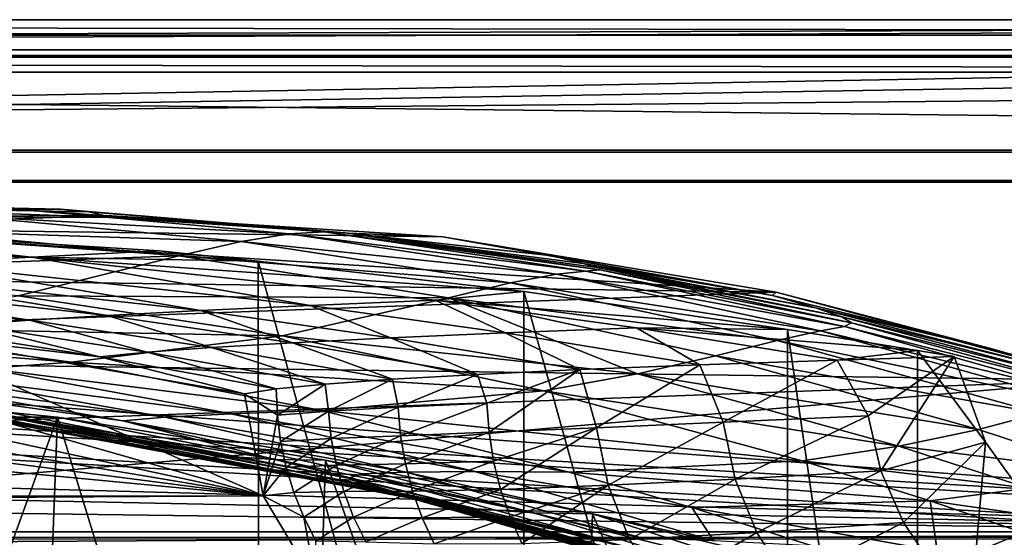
# Model space of a CAD drawing. Header units: metres. Extents: x -904 to 0, y -908 to 0.
# Tile 97 of 154: x -417 to -319, y -52 to 0. Entities that reach past the tile are written whole.
import ezdxf

# ---------------------------------------------------------------- set-up
doc = ezdxf.new("R2010")
doc.units = ezdxf.units.M

msp = doc.modelspace()

# ---------------------------------------------------------------- linework, layer by layer
at = {"layer": 'None'}
for points in [[(-885.9776, -3.567204, 2063.059814), (-239.308899, -51.564125, 2063.059814), (-25.973949, -3.563107, 2063.059814)], [(-885.9776, -3.567204, 2050.059814), (-25.973949, -3.563107, 2050.059814), (-885.977478, -3.567204, 176.059662)], [(-885.9776, -3.567204, 2063.059814), (-25.973949, -3.563107, 2063.059814), (-885.9776, -3.567204, 2050.059814)], [(-25.973949, -3.563107, 2063.059814), (-25.973949, -3.563107, 2050.059814), (-885.9776, -3.567204, 2050.059814)], [(-843.492188, -35.081711, 2063.059814), (-239.308899, -51.564125, 2063.059814), (-885.9776, -3.567204, 2063.059814)], [(-25.973949, -3.563107, 163.059692), (-239.308899, -51.564125, 163.059692), (-885.977478, -3.567204, 163.059692)], [(-885.977478, -3.567204, 163.059692), (-885.977478, -3.567204, 176.059662), (-25.973949, -3.563107, 163.059692)], [(-885.977478, -3.567204, 176.059662), (-25.973949, -3.563107, 176.059692), (-25.973949, -3.563107, 163.059692)], [(-885.977478, -3.567204, 176.059662), (-25.973949, -3.563107, 2050.059814), (-25.973949, -3.563107, 176.059692)], [(-239.308899, -51.564125, 163.059692), (-843.492188, -35.081711, 163.059692), (-885.977478, -3.567204, 163.059692)], [(-444.026093, -18.196802, 930.254944), (-417.140594, -18.922565, 930.436462), (-422.265778, -19.595821, 975.355469)], [(-435.974976, -18.672184, 840.413452), (-413.168396, -18.870882, 885.454895), (-444.026093, -18.196802, 930.254944)], [(-413.168396, -18.870882, 885.454895), (-417.140594, -18.922565, 930.436462), (-444.026093, -18.196802, 930.254944)], [(-375.084534, -21.640442, 662.207153), (-408.585083, -19.505207, 662.263062), (-442.127563, -20.732506, 662.230957)], [(-442.127563, -20.732506, 662.230957), (-408.585083, -19.505207, 662.263062), (-431.644012, -19.604105, 750.722656)], [(-431.644012, -19.604105, 750.722656), (-408.053375, -19.715145, 750.688049), (-435.974976, -18.672184, 840.413452)], [(-408.053375, -19.715145, 750.688049), (-410.349365, -19.14839, 840.46521), (-435.974976, -18.672184, 840.413452)], [(-435.974976, -18.672184, 840.413452), (-410.349365, -19.14839, 840.46521), (-413.168396, -18.870882, 885.454895)], [(-408.585083, -19.505207, 662.263062), (-408.053375, -19.715145, 750.688049), (-431.644012, -19.604105, 750.722656)], [(-428.482635, -20.993587, 1020.181396), (-422.265778, -19.595821, 975.355469), (-395.201843, -22.088051, 975.621399)], [(-417.140594, -18.922565, 930.436462), (-390.355438, -21.316534, 930.650574), (-422.265778, -19.595821, 975.355469)], [(-422.265778, -19.595821, 975.355469), (-390.355438, -21.316534, 930.650574), (-395.201843, -22.088051, 975.621399)], [(-413.168396, -18.870882, 885.454895), (-386.904816, -21.131815, 885.602112), (-417.140594, -18.922565, 930.436462)], [(-386.904816, -21.131815, 885.602112), (-390.355438, -21.316534, 930.650574), (-417.140594, -18.922565, 930.436462)], [(-410.349365, -19.14839, 840.46521), (-384.812439, -21.23403, 840.544128), (-413.168396, -18.870882, 885.454895)], [(-413.168396, -18.870882, 885.454895), (-384.812439, -21.23403, 840.544128), (-386.904816, -21.131815, 885.602112)], [(-384.812439, -21.23403, 840.544128), (-410.349365, -19.14839, 840.46521), (-384.518951, -21.276764, 750.670471)], [(-410.349365, -19.14839, 840.46521), (-408.053375, -19.715145, 750.688049), (-384.518951, -21.276764, 750.670471)], [(-408.053375, -19.715145, 750.688049), (-408.585083, -19.505207, 662.263062), (-384.518951, -21.276764, 750.670471)], [(-408.585083, -19.505207, 662.263062), (-375.084534, -21.640442, 662.207153), (-384.518951, -21.276764, 750.670471)], [(-445.009796, -20.428713, 1936.522217), (-466.502991, -21.734568, 1855.745483), (-416.0578, -23.651363, 1896.523071)], [(-446.597626, -115.674339, 1992.217041), (-446.597626, -20.344744, 1937.178467), (-393.401001, -117.911072, 1988.119873)], [(-446.597626, -20.344744, 1937.178467), (-393.479919, -24.042227, 1933.87854), (-393.401001, -117.911072, 1988.119873)], [(-445.009796, -20.428713, 1936.522217), (-403.360626, -23.031216, 1936.522217), (-446.597626, -20.344744, 1937.178467)], [(-446.597626, -20.344744, 1937.178467), (-403.360626, -23.031216, 1936.522217), (-393.479919, -24.042227, 1933.87854)], [(-403.360626, -23.031216, 1936.522217), (-445.009796, -20.428713, 1936.522217), (-416.0578, -23.651363, 1896.523071)], [(-442.127563, -20.732506, 662.230957), (-475.432343, -25.327425, 662.110596), (-341.906769, -27.131058, 662.063416)], [(-443.9021, -25.040358, 1109.339722), (-428.482635, -20.993587, 1020.181396), (-401.399963, -23.537989, 1020.472839)], [(-341.906769, -27.131058, 662.063416), (-375.084534, -21.640442, 662.207153), (-442.127563, -20.732506, 662.230957)], [(-428.482635, -20.993587, 1020.181396), (-395.201843, -22.088051, 975.621399), (-401.399963, -23.537989, 1020.472839)], [(-395.201843, -22.088051, 975.621399), (-390.355438, -21.316534, 930.650574), (-363.774902, -25.358904, 930.896057)], [(-390.355438, -21.316534, 930.650574), (-386.904816, -21.131815, 885.602112), (-360.839111, -25.034075, 885.778931)], [(-390.355438, -21.316534, 930.650574), (-360.839111, -25.034075, 885.778931), (-363.774902, -25.358904, 930.896057)], [(-384.812439, -21.23403, 840.544128), (-359.463043, -24.920816, 840.649536), (-386.904816, -21.131815, 885.602112)], [(-386.904816, -21.131815, 885.602112), (-359.463043, -24.920816, 840.649536), (-360.839111, -25.034075, 885.778931)], [(-359.463043, -24.920816, 840.649536), (-384.812439, -21.23403, 840.544128), (-359.561249, -24.719301, 795.588074)], [(-384.812439, -21.23403, 840.544128), (-384.518951, -21.276764, 750.670471), (-359.561249, -24.719301, 795.588074)], [(-384.518951, -21.276764, 750.670471), (-375.084534, -21.640442, 662.207153), (-364.190704, -23.536861, 705.969238)], [(-359.561249, -24.719301, 795.588074), (-384.518951, -21.276764, 750.670471), (-361.12796, -24.2815, 750.670105)], [(-384.518951, -21.276764, 750.670471), (-364.190704, -23.536861, 705.969238), (-361.12796, -24.2815, 750.670105)], [(-416.0578, -23.651363, 1896.523071), (-466.502991, -21.734568, 1855.745483), (-427.349731, -24.240482, 1856.083374)], [(-401.399963, -23.537989, 1020.472839), (-395.201843, -22.088051, 975.621399), (-368.35202, -26.22666, 975.919006)], [(-395.201843, -22.088051, 975.621399), (-363.774902, -25.358904, 930.896057), (-368.35202, -26.22666, 975.919006)], [(-375.084534, -21.640442, 662.207153), (-342.275757, -27.461243, 705.961426), (-364.190704, -23.536861, 705.969238)], [(-375.084534, -21.640442, 662.207153), (-341.906769, -27.131058, 662.063416), (-342.275757, -27.461243, 705.961426)], [(-535.804565, -23.450962, 1607.821899), (-571.255554, -24.387638, 1607.797363), (-392.993713, -47.427006, 1607.19397)], [(-500.35083, -24.274384, 1607.800293), (-535.804565, -23.450962, 1607.821899), (-392.993713, -47.427006, 1607.19397)], [(-443.9021, -25.040358, 1109.339722), (-401.399963, -23.537989, 1020.472839), (-417.414032, -27.497526, 1109.584351)], [(-401.399963, -23.537989, 1020.472839), (-374.516785, -27.711296, 1020.797241), (-417.414032, -27.497526, 1109.584351)], [(-403.360626, -23.031216, 1936.522217), (-416.0578, -23.651363, 1896.523071), (-393.479919, -24.042227, 1933.87854)], [(-401.399963, -23.537989, 1020.472839), (-368.35202, -26.22666, 975.919006), (-374.516785, -27.711296, 1020.797241)], [(-364.190704, -23.536861, 705.969238), (-342.275757, -27.461243, 705.961426), (-361.12796, -24.2815, 750.670105)], [(-392.993713, -47.427006, 1607.19397), (-571.255554, -24.387638, 1607.797363), (-606.616577, -27.078775, 1607.726807)], [(-392.993713, -47.427006, 1607.19397), (-464.981628, -26.855797, 1607.732666), (-500.35083, -24.274384, 1607.800293)], [(-427.349731, -24.240482, 1856.083374), (-437.226807, -24.79043, 1815.267822), (-399.23114, -28.973452, 1815.6698)], [(-416.0578, -23.651363, 1896.523071), (-427.349731, -24.240482, 1856.083374), (-388.322601, -28.457811, 1856.422852)], [(-388.322601, -28.457811, 1856.422852), (-427.349731, -24.240482, 1856.083374), (-399.23114, -28.973452, 1815.6698)], [(-393.479919, -24.042227, 1933.87854), (-416.0578, -23.651363, 1896.523071), (-367.025238, -27.069414, 1930.828857)], [(-416.0578, -23.651363, 1896.523071), (-375.846985, -27.923347, 1896.725098), (-367.025238, -27.069414, 1930.828857)], [(-375.846985, -27.923347, 1896.725098), (-416.0578, -23.651363, 1896.523071), (-388.322601, -28.457811, 1856.422852)], [(-393.401001, -117.911072, 1988.119873), (-393.479919, -24.042227, 1933.87854), (-367.022247, -120.089249, 1984.553101)], [(-393.479919, -24.042227, 1933.87854), (-367.025238, -27.069414, 1930.828857), (-367.022247, -120.089249, 1984.553101)], [(-342.275757, -27.461243, 705.961426), (-337.96875, -28.712891, 750.687012), (-361.12796, -24.2815, 750.670105)], [(-361.12796, -24.2815, 750.670105), (-337.96875, -28.712891, 750.687012), (-359.561249, -24.719301, 795.588074)], [(-475.432343, -25.327425, 662.110596), (-508.158966, -33.247128, 661.903259), (-341.906769, -27.131058, 662.063416)], [(-416.269989, -29.942677, 1733.067749), (-445.669617, -25.301315, 1774.112915), (-452.67215, -25.768145, 1732.678467)], [(-445.669617, -25.301315, 1774.112915), (-408.549469, -29.469418, 1774.53186), (-437.226807, -24.79043, 1815.267822)], [(-416.269989, -29.942677, 1733.067749), (-408.549469, -29.469418, 1774.53186), (-445.669617, -25.301315, 1774.112915)], [(-437.226807, -24.79043, 1815.267822), (-408.549469, -29.469418, 1774.53186), (-399.23114, -28.973452, 1815.6698)], [(-368.35202, -26.22666, 975.919006), (-363.774902, -25.358904, 930.896057), (-337.486572, -31.007118, 931.173279)], [(-363.774902, -25.358904, 930.896057), (-360.839111, -25.034075, 885.778931), (-335.074249, -30.55962, 885.984314)], [(-363.774902, -25.358904, 930.896057), (-335.074249, -30.55962, 885.984314), (-337.486572, -31.007118, 931.173279)], [(-359.463043, -24.920816, 840.649536), (-334.400574, -30.18926, 840.780823), (-360.839111, -25.034075, 885.778931)], [(-360.839111, -25.034075, 885.778931), (-334.400574, -30.18926, 840.780823), (-335.074249, -30.55962, 885.984314)], [(-337.96875, -28.712891, 750.687012), (-335.358124, -29.60762, 795.654114), (-359.561249, -24.719301, 795.588074)], [(-359.561249, -24.719301, 795.588074), (-335.358124, -29.60762, 795.654114), (-359.463043, -24.920816, 840.649536)], [(-335.358124, -29.60762, 795.654114), (-334.400574, -30.18926, 840.780823), (-359.463043, -24.920816, 840.649536)], [(-422.381287, -30.390518, 1691.338379), (-416.269989, -29.942677, 1733.067749), (-452.67215, -25.768145, 1732.678467)], [(-368.35202, -26.22666, 975.919006), (-341.800262, -31.954035, 976.249512), (-374.516785, -27.711296, 1020.797241)], [(-337.486572, -31.007118, 931.173279), (-341.800262, -31.954035, 976.249512), (-368.35202, -26.22666, 975.919006)], [(-392.993713, -47.427006, 1607.19397), (-606.616577, -27.078775, 1607.726807), (-676.729492, -47.703167, 1607.186768)], [(-341.906769, -27.131058, 662.063416), (-508.158966, -33.247128, 661.903259), (-309.403992, -35.91481, 661.833374)], [(-429.784271, -31.189507, 1607.619263), (-464.981628, -26.855797, 1607.732666), (-392.993713, -47.427006, 1607.19397)], [(-367.025238, -27.069414, 1930.828857), (-375.846985, -27.923347, 1896.725098), (-340.772614, -30.867098, 1927.806885)], [(-367.022247, -120.089249, 1984.553101), (-367.025238, -27.069414, 1930.828857), (-340.778107, -121.33815, 1979.975098)], [(-367.025238, -27.069414, 1930.828857), (-340.772614, -30.867098, 1927.806885), (-340.778107, -121.33815, 1979.975098)], [(-341.906769, -27.131058, 662.063416), (-320.649078, -32.71526, 705.963257), (-342.275757, -27.461243, 705.961426)], [(-342.275757, -27.461243, 705.961426), (-320.649078, -32.71526, 705.963257), (-337.96875, -28.712891, 750.687012)], [(-341.906769, -27.131058, 662.063416), (-309.403992, -35.91481, 661.833374), (-320.649078, -32.71526, 705.963257)], [(-391.093903, -31.486515, 1109.862427), (-437.270691, -30.633911, 1197.657837), (-417.414032, -27.497526, 1109.584351)], [(-374.516785, -27.711296, 1020.797241), (-391.093903, -31.486515, 1109.862427), (-417.414032, -27.497526, 1109.584351)], [(-355.714325, -35.263397, 1065.811523), (-391.093903, -31.486515, 1109.862427), (-374.516785, -27.711296, 1020.797241)], [(-388.322601, -28.457811, 1856.422852), (-368.872986, -31.207716, 1856.593018), (-375.846985, -27.923347, 1896.725098)], [(-375.846985, -27.923347, 1896.725098), (-355.797516, -30.706341, 1896.825928), (-340.772614, -30.867098, 1927.806885)], [(-368.872986, -31.207716, 1856.593018), (-355.797516, -30.706341, 1896.825928), (-375.846985, -27.923347, 1896.725098)], [(-374.516785, -27.711296, 1020.797241), (-341.800262, -31.954035, 976.249512), (-347.929382, -33.479248, 1021.154297)], [(-347.929382, -33.479248, 1021.154297), (-355.714325, -35.263397, 1065.811523), (-374.516785, -27.711296, 1020.797241)], [(-408.549469, -29.469418, 1774.53186), (-390.068848, -32.188606, 1774.740723), (-399.23114, -28.973452, 1815.6698)], [(-399.23114, -28.973452, 1815.6698), (-380.305054, -31.702175, 1815.869995), (-388.322601, -28.457811, 1856.422852)], [(-399.23114, -28.973452, 1815.6698), (-390.068848, -32.188606, 1774.740723), (-380.305054, -31.702175, 1815.869995)], [(-380.305054, -31.702175, 1815.869995), (-368.872986, -31.207716, 1856.593018), (-388.322601, -28.457811, 1856.422852)], [(-320.649078, -32.71526, 705.963257), (-315.125854, -34.544861, 750.721558), (-337.96875, -28.712891, 750.687012)], [(-337.96875, -28.712891, 750.687012), (-315.125854, -34.544861, 750.721558), (-335.358124, -29.60762, 795.654114)], [(-426.875916, -30.810394, 1649.405273), (-409.257355, -33.581238, 1649.519409), (-422.381287, -30.390518, 1691.338379)], [(-404.554932, -33.129925, 1691.499268), (-416.269989, -29.942677, 1733.067749), (-422.381287, -30.390518, 1691.338379)], [(-409.257355, -33.581238, 1649.519409), (-404.554932, -33.129925, 1691.499268), (-422.381287, -30.390518, 1691.338379)], [(-398.156067, -32.665138, 1733.261475), (-408.549469, -29.469418, 1774.53186), (-416.269989, -29.942677, 1733.067749)], [(-404.554932, -33.129925, 1691.499268), (-398.156067, -32.665138, 1733.261475), (-416.269989, -29.942677, 1733.067749)], [(-398.156067, -32.665138, 1733.261475), (-390.068848, -32.188606, 1774.740723), (-408.549469, -29.469418, 1774.53186)], [(-315.125854, -34.544861, 750.721558), (-311.498962, -35.9692, 795.743164), (-335.358124, -29.60762, 795.654114)], [(-335.358124, -29.60762, 795.654114), (-311.498962, -35.9692, 795.743164), (-334.400574, -30.18926, 840.780823)], [(-334.400574, -30.18926, 840.780823), (-309.717468, -37.004932, 840.937744), (-335.074249, -30.55962, 885.984314)], [(-311.498962, -35.9692, 795.743164), (-309.717468, -37.004932, 840.937744), (-334.400574, -30.18926, 840.780823)], [(-437.270691, -30.633911, 1197.657837), (-412.124847, -34.121311, 1197.761353), (-445.335175, -31.4842, 1242.314819)], [(-437.270691, -30.633911, 1197.657837), (-391.093903, -31.486515, 1109.862427), (-412.124847, -34.121311, 1197.761353)], [(-409.257355, -33.581238, 1649.519409), (-426.875916, -30.810394, 1649.405273), (-429.784271, -31.189507, 1607.619263)], [(-394.845795, -37.266056, 1607.460083), (-429.784271, -31.189507, 1607.619263), (-392.993713, -47.427006, 1607.19397)], [(-394.845795, -37.266056, 1607.460083), (-409.257355, -33.581238, 1649.519409), (-429.784271, -31.189507, 1607.619263)], [(-380.305054, -31.702175, 1815.869995), (-361.444061, -34.853283, 1816.06958), (-368.872986, -31.207716, 1856.593018)], [(-368.872986, -31.207716, 1856.593018), (-349.486023, -34.382603, 1856.763306), (-355.797516, -30.706341, 1896.825928)], [(-361.444061, -34.853283, 1816.06958), (-349.486023, -34.382603, 1856.763306), (-368.872986, -31.207716, 1856.593018)], [(-340.772614, -30.867098, 1927.806885), (-355.797516, -30.706341, 1896.825928), (-327.802185, -32.960297, 1927.296631)], [(-355.797516, -30.706341, 1896.825928), (-335.808472, -33.918053, 1896.926392), (-327.802185, -32.960297, 1927.296631)], [(-349.486023, -34.382603, 1856.763306), (-335.808472, -33.918053, 1896.926392), (-355.797516, -30.706341, 1896.825928)], [(-341.800262, -31.954035, 976.249512), (-337.486572, -31.007118, 931.173279), (-311.581055, -38.238609, 931.481506)], [(-340.778107, -121.33815, 1979.975098), (-340.772614, -30.867098, 1927.806885), (-327.809082, -119.616325, 1977.327515)], [(-340.772614, -30.867098, 1927.806885), (-327.802185, -32.960297, 1927.296631), (-327.809082, -119.616325, 1977.327515)], [(-337.486572, -31.007118, 931.173279), (-335.074249, -30.55962, 885.984314), (-309.715149, -37.692497, 886.216431)], [(-311.581055, -38.238609, 931.481506), (-337.486572, -31.007118, 931.173279), (-309.715149, -37.692497, 886.216431)], [(-335.074249, -30.55962, 885.984314), (-309.717468, -37.004932, 840.937744), (-309.715149, -37.692497, 886.216431)], [(-445.335175, -31.4842, 1242.314819), (-412.124847, -34.121311, 1197.761353), (-420.648956, -34.738438, 1242.346069)], [(-391.093903, -31.486515, 1109.862427), (-365.02655, -36.978737, 1110.17395), (-412.124847, -34.121311, 1197.761353)], [(-380.112549, -35.80883, 1733.454712), (-390.068848, -32.188606, 1774.740723), (-398.156067, -32.665138, 1733.261475)], [(-365.02655, -36.978737, 1110.17395), (-391.093903, -31.486515, 1109.862427), (-355.714325, -35.263397, 1065.811523)], [(-390.068848, -32.188606, 1774.740723), (-371.655853, -35.328899, 1774.948853), (-380.305054, -31.702175, 1815.869995)], [(-380.112549, -35.80883, 1733.454712), (-371.655853, -35.328899, 1774.948853), (-390.068848, -32.188606, 1774.740723)], [(-380.305054, -31.702175, 1815.869995), (-371.655853, -35.328899, 1774.948853), (-361.444061, -34.853283, 1816.06958)], [(-347.929382, -33.479248, 1021.154297), (-341.800262, -31.954035, 976.249512), (-315.624329, -39.204433, 976.614502)], [(-315.624329, -39.204433, 976.614502), (-341.800262, -31.954035, 976.249512), (-311.581055, -38.238609, 931.481506)], [(-508.158966, -33.247128, 661.903259), (-539.86322, -44.36692, 661.612061), (-309.403992, -35.91481, 661.833374)], [(-391.71579, -36.778358, 1649.633057), (-404.554932, -33.129925, 1691.499268), (-409.257355, -33.581238, 1649.519409)], [(-386.802124, -36.292267, 1691.659546), (-398.156067, -32.665138, 1733.261475), (-404.554932, -33.129925, 1691.499268)], [(-391.71579, -36.778358, 1649.633057), (-386.802124, -36.292267, 1691.659546), (-404.554932, -33.129925, 1691.499268)], [(-386.802124, -36.292267, 1691.659546), (-380.112549, -35.80883, 1733.454712), (-398.156067, -32.665138, 1733.261475)], [(-327.802185, -32.960297, 1927.296631), (-335.808472, -33.918053, 1896.926392), (-324.1698, -33.566517, 1927.318481)], [(-327.809082, -119.616325, 1977.327515), (-327.802185, -32.960297, 1927.296631), (-321.045898, -42.09388, 1932.019531)], [(-327.802185, -32.960297, 1927.296631), (-324.1698, -33.566517, 1927.318481), (-321.045898, -42.09388, 1932.019531)], [(-309.403992, -35.91481, 661.833374), (-299.485229, -39.241478, 705.974854), (-320.649078, -32.71526, 705.963257)], [(-320.649078, -32.71526, 705.963257), (-299.485229, -39.241478, 705.974854), (-315.125854, -34.544861, 750.721558)], [(-417.64151, -39.58601, 1491.74646), (-413.477356, -39.580059, 1506.342163), (-466.718567, -34.319443, 1505.390259)], [(-466.718567, -34.319443, 1505.390259), (-413.477356, -39.580059, 1506.342163), (-444.445007, -124.951332, 1557.109863)], [(-412.124847, -34.121311, 1197.761353), (-387.185852, -38.940907, 1197.911865), (-420.648956, -34.738438, 1242.346069)], [(-412.124847, -34.121311, 1197.761353), (-365.02655, -36.978737, 1110.17395), (-387.185852, -38.940907, 1197.911865)], [(-394.845795, -37.266056, 1607.460083), (-391.71579, -36.778358, 1649.633057), (-409.257355, -33.581238, 1649.519409)], [(-355.714325, -35.263397, 1065.811523), (-347.929382, -33.479248, 1021.154297), (-321.732361, -40.810875, 1021.543396)], [(-335.808472, -33.918053, 1896.926392), (-349.486023, -34.382603, 1856.763306), (-347.185944, -40.10154, 1863.265381)], [(-321.732361, -40.810875, 1021.543396), (-347.929382, -33.479248, 1021.154297), (-315.624329, -39.204433, 976.614502)], [(-332.738342, -39.451534, 1904.400024), (-335.808472, -33.918053, 1896.926392), (-347.185944, -40.10154, 1863.265381)], [(-332.738342, -39.451534, 1904.400024), (-324.1698, -33.566517, 1927.318481), (-335.808472, -33.918053, 1896.926392)], [(-331.455536, -44.928055, 1904.4198), (-324.1698, -33.566517, 1927.318481), (-332.738342, -39.451534, 1904.400024)], [(-324.1698, -33.566517, 1927.318481), (-331.455536, -44.928055, 1904.4198), (-321.045898, -42.09388, 1932.019531)], [(-843.492188, -35.081711, 2063.059814), (-840.820007, -39.149845, 2063.059814), (-239.308899, -51.564125, 2063.059814)], [(-239.308899, -51.564125, 163.059692), (-840.820007, -39.149845, 163.059692), (-843.492188, -35.081711, 163.059692)], [(-431.035858, -35.827812, 1332.56311), (-426.953583, -35.298717, 1287.321167), (-402.746704, -39.586372, 1287.34375)], [(-426.953583, -35.298717, 1287.321167), (-420.648956, -34.738438, 1242.346069), (-396.154907, -39.251095, 1242.412354)], [(-402.746704, -39.586372, 1287.34375), (-426.953583, -35.298717, 1287.321167), (-396.154907, -39.251095, 1242.412354)], [(-420.648956, -34.738438, 1242.346069), (-387.185852, -38.940907, 1197.911865), (-396.154907, -39.251095, 1242.412354)], [(-361.444061, -34.853283, 1816.06958), (-371.655853, -35.328899, 1774.948853), (-370.706726, -38.193192, 1779.251831)], [(-361.444061, -34.853283, 1816.06958), (-370.706726, -38.193192, 1779.251831), (-370.495483, -41.100483, 1779.256836)], [(-359.780853, -40.65406, 1821.524048), (-361.444061, -34.853283, 1816.06958), (-370.495483, -41.100483, 1779.256836)], [(-365.02655, -36.978737, 1110.17395), (-355.714325, -35.263397, 1065.811523), (-329.661591, -42.491772, 1066.197021)], [(-349.486023, -34.382603, 1856.763306), (-361.444061, -34.853283, 1816.06958), (-359.780853, -40.65406, 1821.524048)], [(-347.185944, -40.10154, 1863.265381), (-349.486023, -34.382603, 1856.763306), (-359.780853, -40.65406, 1821.524048)], [(-329.661591, -42.491772, 1066.197021), (-355.714325, -35.263397, 1065.811523), (-321.732361, -40.810875, 1021.543396)], [(-570.15863, -58.565701, 661.240173), (-309.111755, -207.702347, 657.334961), (-309.403992, -35.91481, 661.833374)], [(-309.403992, -35.91481, 661.833374), (-539.86322, -44.36692, 661.612061), (-570.15863, -58.565701, 661.240173)], [(-406.958832, -39.966084, 1332.568726), (-432.440216, -36.414116, 1377.948608), (-431.035858, -35.827812, 1332.56311)], [(-406.958832, -39.966084, 1332.568726), (-431.035858, -35.827812, 1332.56311), (-402.746704, -39.586372, 1287.34375)], [(-380.112549, -35.80883, 1733.454712), (-386.802124, -36.292267, 1691.659546), (-386.495575, -38.995605, 1693.492188)], [(-380.112549, -35.80883, 1733.454712), (-386.495575, -38.995605, 1693.492188), (-379.543701, -38.609867, 1736.553345)], [(-371.655853, -35.328899, 1774.948853), (-380.112549, -35.80883, 1733.454712), (-379.543701, -38.609867, 1736.553345)], [(-371.655853, -35.328899, 1774.948853), (-379.543701, -38.609867, 1736.553345), (-370.706726, -38.193192, 1779.251831)], [(-432.440216, -36.414116, 1377.948608), (-384.531708, -45.681446, 1377.949463), (-431.471313, -36.989452, 1406.476929)], [(-384.531708, -45.681446, 1377.949463), (-432.440216, -36.414116, 1377.948608), (-406.958832, -39.966084, 1332.568726)], [(-429.129517, -37.82938, 1432.523315), (-431.471313, -36.989452, 1406.476929), (-379.836945, -47.223934, 1432.526367)], [(-431.471313, -36.989452, 1406.476929), (-382.892548, -46.313339, 1407.056641), (-379.836945, -47.223934, 1432.526367)], [(-384.531708, -45.681446, 1377.949463), (-382.892548, -46.313339, 1407.056641), (-431.471313, -36.989452, 1406.476929)], [(-391.71579, -36.778358, 1649.633057), (-394.845795, -37.266056, 1607.460083), (-391.572632, -39.39806, 1650.166626)], [(-391.572632, -39.39806, 1650.166626), (-394.845795, -37.266056, 1607.460083), (-392.993713, -47.427006, 1607.19397)], [(-386.802124, -36.292267, 1691.659546), (-391.71579, -36.778358, 1649.633057), (-391.572632, -39.39806, 1650.166626)], [(-386.802124, -36.292267, 1691.659546), (-391.572632, -39.39806, 1650.166626), (-386.495575, -38.995605, 1693.492188)], [(-387.185852, -38.940907, 1197.911865), (-365.02655, -36.978737, 1110.17395), (-339.290314, -43.928211, 1110.519531)], [(-339.290314, -43.928211, 1110.519531), (-365.02655, -36.978737, 1110.17395), (-329.661591, -42.491772, 1066.197021)], [(-379.836945, -47.223934, 1432.526367), (-425.857056, -38.707699, 1452.558716), (-429.129517, -37.82938, 1432.523315)], [(-370.706726, -38.193192, 1779.251831), (-379.543701, -38.609867, 1736.553345), (-379.305725, -41.438351, 1736.549194)], [(-370.495483, -41.100483, 1779.256836), (-370.706726, -38.193192, 1779.251831), (-379.305725, -41.438351, 1736.549194)], [(-840.820007, -39.149845, 2063.059814), (-839.977417, -43.566975, 2063.059814), (-239.308899, -51.564125, 2063.059814)], [(-839.977417, -43.566975, 163.059692), (-840.820007, -39.149845, 163.059692), (-239.308899, -51.564125, 163.059692)], [(-375.980347, -48.069672, 1452.80896), (-425.857056, -38.707699, 1452.558716), (-379.836945, -47.223934, 1432.526367)], [(-425.170959, -38.871147, 1457.40271), (-425.857056, -38.707699, 1452.558716), (-375.980347, -48.069672, 1452.80896)], [(-425.017456, -38.913704, 1458.682373), (-425.170959, -38.871147, 1457.40271), (-375.135712, -48.237865, 1457.553101)], [(-375.135712, -48.237865, 1457.553101), (-425.170959, -38.871147, 1457.40271), (-375.980347, -48.069672, 1452.80896)], [(-424.804352, -38.958557, 1459.94043), (-425.017456, -38.913704, 1458.682373), (-374.945862, -48.278679, 1458.77002)], [(-374.945862, -48.278679, 1458.77002), (-425.017456, -38.913704, 1458.682373), (-375.135712, -48.237865, 1457.553101)], [(-424.410278, -39.039524, 1462.394165), (-424.804352, -38.958557, 1459.94043), (-374.68689, -48.328167, 1460.070679)], [(-374.68689, -48.328167, 1460.070679), (-424.804352, -38.958557, 1459.94043), (-374.945862, -48.278679, 1458.77002)], [(-424.365662, -39.048557, 1462.694092), (-424.410278, -39.039524, 1462.394165), (-374.207703, -48.416206, 1462.573486)], [(-374.207703, -48.416206, 1462.573486), (-424.410278, -39.039524, 1462.394165), (-374.68689, -48.328167, 1460.070679)], [(-374.153259, -48.425835, 1462.874634), (-424.321991, -39.060562, 1463.052612), (-424.365662, -39.048557, 1462.694092)], [(-374.153259, -48.425835, 1462.874634), (-424.365662, -39.048557, 1462.694092), (-374.207703, -48.416206, 1462.573486)], [(-374.099792, -48.436798, 1463.210815), (-424.321991, -39.060562, 1463.052612), (-374.153259, -48.425835, 1462.874634)], [(-424.203308, -39.079788, 1463.678467), (-424.321991, -39.060562, 1463.052612), (-374.099792, -48.436798, 1463.210815)], [(-423.958191, -39.11599, 1464.906616), (-424.203308, -39.079788, 1463.678467), (-373.95575, -48.458054, 1463.834595)], [(-424.203308, -39.079788, 1463.678467), (-374.099792, -48.436798, 1463.210815), (-373.95575, -48.458054, 1463.834595)], [(-423.456879, -39.184738, 1467.366577), (-423.958191, -39.11599, 1464.906616), (-373.658447, -48.499302, 1465.068359)], [(-423.958191, -39.11599, 1464.906616), (-373.95575, -48.458054, 1463.834595), (-373.658447, -48.499302, 1465.068359)], [(-373.050629, -48.578461, 1467.535889), (-396.996063, -43.475079, 1472.370117), (-423.456879, -39.184738, 1467.366577)], [(-396.996063, -43.475079, 1472.370117), (-422.410461, -39.306839, 1472.275024), (-423.456879, -39.184738, 1467.366577)], [(-373.050629, -48.578461, 1467.535889), (-423.456879, -39.184738, 1467.366577), (-373.658447, -48.499302, 1465.068359)], [(-387.185852, -38.940907, 1197.911865), (-362.519409, -45.063198, 1198.110474), (-396.154907, -39.251095, 1242.412354)], [(-386.495575, -38.995605, 1693.492188), (-391.572632, -39.39806, 1650.166626), (-391.255035, -42.009666, 1650.162109)], [(-386.213623, -41.708462, 1693.48584), (-386.495575, -38.995605, 1693.492188), (-391.255035, -42.009666, 1650.162109)], [(-362.519409, -45.063198, 1198.110474), (-387.185852, -38.940907, 1197.911865), (-339.290314, -43.928211, 1110.519531)], [(-379.543701, -38.609867, 1736.553345), (-386.495575, -38.995605, 1693.492188), (-386.213623, -41.708462, 1693.48584)], [(-379.305725, -41.438351, 1736.549194), (-379.543701, -38.609867, 1736.553345), (-386.213623, -41.708462, 1693.48584)], [(-321.732361, -40.810875, 1021.543396), (-315.624329, -39.204433, 976.614502), (-308.811432, -45.062771, 1021.749268)], [(-413.477356, -39.580059, 1506.342163), (-416.669067, -122.996712, 1554.833374), (-444.445007, -124.951332, 1557.109863)], [(-417.64151, -39.58601, 1491.74646), (-422.410461, -39.306839, 1472.275024), (-396.996063, -43.475079, 1472.370117)], [(-413.477356, -39.580059, 1506.342163), (-417.64151, -39.58601, 1491.74646), (-391.729309, -43.814087, 1491.846558)], [(-391.729309, -43.814087, 1491.846558), (-417.64151, -39.58601, 1491.74646), (-396.996063, -43.475079, 1472.370117)], [(-416.669067, -122.996712, 1554.833374), (-413.477356, -39.580059, 1506.342163), (-389.199493, -118.923676, 1550.911377)], [(-386.783783, -43.876625, 1507.21875), (-413.477356, -39.580059, 1506.342163), (-391.729309, -43.814087, 1491.846558)], [(-413.477356, -39.580059, 1506.342163), (-386.783783, -43.876625, 1507.21875), (-389.199493, -118.923676, 1550.911377)], [(-406.958832, -39.966084, 1332.568726), (-402.746704, -39.586372, 1287.34375), (-378.781952, -45.059032, 1287.390015)], [(-383.114807, -45.250702, 1332.585693), (-384.531708, -45.681446, 1377.949463), (-406.958832, -39.966084, 1332.568726)], [(-383.114807, -45.250702, 1332.585693), (-406.958832, -39.966084, 1332.568726), (-378.781952, -45.059032, 1287.390015)], [(-402.746704, -39.586372, 1287.34375), (-396.154907, -39.251095, 1242.412354), (-371.915283, -45.001244, 1242.514404)], [(-378.781952, -45.059032, 1287.390015), (-402.746704, -39.586372, 1287.34375), (-371.915283, -45.001244, 1242.514404)], [(-396.154907, -39.251095, 1242.412354), (-362.519409, -45.063198, 1198.110474), (-371.915283, -45.001244, 1242.514404)], [(-391.255035, -42.009666, 1650.162109), (-391.572632, -39.39806, 1650.166626), (-392.993713, -47.427006, 1607.19397)], [(-347.185944, -40.10154, 1863.265381), (-359.780853, -40.65406, 1821.524048), (-358.621277, -46.383533, 1821.546997)], [(-358.621277, -46.383533, 1821.546997), (-345.983276, -45.757645, 1863.292114), (-347.185944, -40.10154, 1863.265381)], [(-345.983276, -45.757645, 1863.292114), (-332.738342, -39.451534, 1904.400024), (-347.185944, -40.10154, 1863.265381)], [(-345.983276, -45.757645, 1863.292114), (-331.455536, -44.928055, 1904.4198), (-332.738342, -39.451534, 1904.400024)], [(-370.495483, -41.100483, 1779.256836), (-379.305725, -41.438351, 1736.549194), (-378.828064, -44.233128, 1736.546753)], [(-370.495483, -41.100483, 1779.256836), (-378.828064, -44.233128, 1736.546753), (-370.039459, -43.973747, 1779.262451)], [(-359.780853, -40.65406, 1821.524048), (-370.495483, -41.100483, 1779.256836), (-370.039459, -43.973747, 1779.262451)], [(-359.780853, -40.65406, 1821.524048), (-370.039459, -43.973747, 1779.262451), (-369.339417, -46.79031, 1779.268677)], [(-359.780853, -40.65406, 1821.524048), (-369.339417, -46.79031, 1779.268677), (-358.621277, -46.383533, 1821.546997)], [(-321.732361, -40.810875, 1021.543396), (-308.811432, -45.062771, 1021.749268), (-329.661591, -42.491772, 1066.197021)], [(-392.993713, -47.427006, 1607.19397), (-390.711243, -44.587452, 1650.158936), (-391.255035, -42.009666, 1650.162109)], [(-390.711243, -44.587452, 1650.158936), (-386.213623, -41.708462, 1693.48584), (-391.255035, -42.009666, 1650.162109)], [(-390.711243, -44.587452, 1650.158936), (-385.699249, -44.387188, 1693.481201), (-386.213623, -41.708462, 1693.48584)], [(-385.699249, -44.387188, 1693.481201), (-379.305725, -41.438351, 1736.549194), (-386.213623, -41.708462, 1693.48584)], [(-379.305725, -41.438351, 1736.549194), (-385.699249, -44.387188, 1693.481201), (-378.828064, -44.233128, 1736.546753)], [(-331.455536, -44.928055, 1904.4198), (-329.22702, -50.086201, 1904.436401), (-321.045898, -42.09388, 1932.019531)], [(-321.045898, -42.09388, 1932.019531), (-329.22702, -50.086201, 1904.436401), (-315.202454, -50.203594, 1936.422363)], [(-327.809082, -119.616325, 1977.327515), (-321.045898, -42.09388, 1932.019531), (-315.202454, -50.203594, 1936.422363)], [(-329.661591, -42.491772, 1066.197021), (-316.794006, -46.665291, 1066.402222), (-339.290314, -43.928211, 1110.519531)], [(-308.811432, -45.062771, 1021.749268), (-316.794006, -46.665291, 1066.402222), (-329.661591, -42.491772, 1066.197021)], [(-239.308899, -51.564125, 2063.059814), (-839.977417, -43.566975, 2063.059814), (-839.977356, -51.567074, 2063.059814)], [(-839.977356, -51.567074, 163.059692), (-839.977417, -43.566975, 163.059692), (-239.308899, -51.564125, 163.059692)], [(-371.782745, -48.723679, 1472.456665), (-396.996063, -43.475079, 1472.370117), (-373.050629, -48.578461, 1467.535889)], [(-391.729309, -43.814087, 1491.846558), (-396.996063, -43.475079, 1472.370117), (-371.782745, -48.723679, 1472.456665)], [(-386.783783, -43.876625, 1507.21875), (-391.729309, -43.814087, 1491.846558), (-366.019684, -49.130669, 1491.935669)], [(-366.019684, -49.130669, 1491.935669), (-391.729309, -43.814087, 1491.846558), (-371.782745, -48.723679, 1472.456665)], [(-389.199493, -118.923676, 1550.911377), (-386.783783, -43.876625, 1507.21875), (-362.245575, -112.721756, 1545.40625)], [(-360.185577, -49.225632, 1508.736206), (-386.783783, -43.876625, 1507.21875), (-366.019684, -49.130669, 1491.935669)], [(-386.783783, -43.876625, 1507.21875), (-360.185577, -49.225632, 1508.736206), (-362.245575, -112.721756, 1545.40625)], [(-370.039459, -43.973747, 1779.262451), (-378.828064, -44.233128, 1736.546753), (-378.111755, -46.972435, 1736.546021)], [(-370.039459, -43.973747, 1779.262451), (-378.111755, -46.972435, 1736.546021), (-369.339417, -46.79031, 1779.268677)], [(-339.290314, -43.928211, 1110.519531), (-326.565918, -47.930145, 1110.705688), (-362.519409, -45.063198, 1198.110474)], [(-316.794006, -46.665291, 1066.402222), (-326.565918, -47.930145, 1110.705688), (-339.290314, -43.928211, 1110.519531)], [(-392.993713, -47.427006, 1607.19397), (-389.942963, -47.111862, 1650.157227), (-390.711243, -44.587452, 1650.158936)], [(-389.942963, -47.111862, 1650.157227), (-385.699249, -44.387188, 1693.481201), (-390.711243, -44.587452, 1650.158936)], [(-385.699249, -44.387188, 1693.481201), (-389.942963, -47.111862, 1650.157227), (-384.953888, -47.011253, 1693.478516)], [(-378.828064, -44.233128, 1736.546753), (-385.699249, -44.387188, 1693.481201), (-384.953888, -47.011253, 1693.478516)], [(-378.828064, -44.233128, 1736.546753), (-384.953888, -47.011253, 1693.478516), (-378.111755, -46.972435, 1736.546021)], [(-378.781952, -45.059032, 1287.390015), (-355.222168, -51.663898, 1287.459839), (-383.114807, -45.250702, 1332.585693)], [(-371.915283, -45.001244, 1242.514404), (-348.09552, -51.926071, 1242.652588), (-378.781952, -45.059032, 1287.390015)], [(-348.09552, -51.926071, 1242.652588), (-355.222168, -51.663898, 1287.459839), (-378.781952, -45.059032, 1287.390015)], [(-362.519409, -45.063198, 1198.110474), (-350.305389, -48.601093, 1198.228027), (-371.915283, -45.001244, 1242.514404)], [(-371.915283, -45.001244, 1242.514404), (-350.305389, -48.601093, 1198.228027), (-348.09552, -51.926071, 1242.652588)], [(-326.565918, -47.930145, 1110.705688), (-350.305389, -48.601093, 1198.228027), (-362.519409, -45.063198, 1198.110474)], [(-343.814362, -51.092552, 1863.315308), (-331.455536, -44.928055, 1904.4198), (-345.983276, -45.757645, 1863.292114)], [(-343.814362, -51.092552, 1863.315308), (-329.22702, -50.086201, 1904.436401), (-331.455536, -44.928055, 1904.4198)], [(-359.66568, -51.635044, 1332.613892), (-384.531708, -45.681446, 1377.949463), (-383.114807, -45.250702, 1332.585693)], [(-384.531708, -45.681446, 1377.949463), (-337.83255, -59.339127, 1377.947266), (-382.892548, -46.313339, 1407.056641)], [(-337.83255, -59.339127, 1377.947266), (-384.531708, -45.681446, 1377.949463), (-359.66568, -51.635044, 1332.613892)], [(-355.222168, -51.663898, 1287.459839), (-359.66568, -51.635044, 1332.613892), (-383.114807, -45.250702, 1332.585693)], [(-356.488464, -51.79232, 1821.568604), (-345.983276, -45.757645, 1863.292114), (-358.621277, -46.383533, 1821.546997)], [(-356.488464, -51.79232, 1821.568604), (-343.814362, -51.092552, 1863.315308), (-345.983276, -45.757645, 1863.292114)], [(-389.942963, -47.111862, 1650.157227), (-388.953003, -49.563225, 1650.15686), (-384.953888, -47.011253, 1693.478516)], [(-384.953888, -47.011253, 1693.478516), (-388.953003, -49.563225, 1650.15686), (-383.980011, -49.560432, 1693.477661)], [(-378.111755, -46.972435, 1736.546021), (-384.953888, -47.011253, 1693.478516), (-383.980011, -49.560432, 1693.477661)], [(-378.111755, -46.972435, 1736.546021), (-383.980011, -49.560432, 1693.477661), (-377.158966, -49.635181, 1736.546997)], [(-379.836945, -47.223934, 1432.526367), (-382.892548, -46.313339, 1407.056641), (-331.562256, -60.927677, 1432.527832)], [(-382.892548, -46.313339, 1407.056641), (-335.409424, -60.036449, 1407.892456), (-331.562256, -60.927677, 1432.527832)], [(-337.83255, -59.339127, 1377.947266), (-335.409424, -60.036449, 1407.892456), (-382.892548, -46.313339, 1407.056641)], [(-369.339417, -46.79031, 1779.268677), (-378.111755, -46.972435, 1736.546021), (-377.158966, -49.635181, 1736.546997)], [(-369.339417, -46.79031, 1779.268677), (-377.158966, -49.635181, 1736.546997), (-368.397339, -49.528465, 1779.275513)], [(-358.621277, -46.383533, 1821.546997), (-369.339417, -46.79031, 1779.268677), (-368.397339, -49.528465, 1779.275513)], [(-358.621277, -46.383533, 1821.546997), (-368.397339, -49.528465, 1779.275513), (-367.21759, -52.16444, 1779.282715)], [(-367.21759, -52.16444, 1779.282715), (-356.488464, -51.79232, 1821.568604), (-358.621277, -46.383533, 1821.546997)], [(-326.565918, -47.930145, 1110.705688), (-316.794006, -46.665291, 1066.402222), (-304.162659, -51.155312, 1066.614136)], [(-676.729492, -47.703167, 1607.186768), (-680.572144, -49.113285, 1607.149902), (-392.993713, -47.427006, 1607.19397)], [(-680.572144, -49.113285, 1607.149902), (-387.700989, -56.295364, 1606.961792), (-392.993713, -47.427006, 1607.19397)], [(-388.953003, -49.563225, 1650.15686), (-389.942963, -47.111862, 1650.157227), (-392.993713, -47.427006, 1607.19397)], [(-387.700989, -56.295364, 1606.961792), (-388.953003, -49.563225, 1650.15686), (-392.993713, -47.427006, 1607.19397)], [(-331.562256, -60.927677, 1432.527832), (-375.980347, -48.069672, 1452.80896), (-379.836945, -47.223934, 1432.526367)], [(-350.305389, -48.601093, 1198.228027), (-326.565918, -47.930145, 1110.705688), (-325.862457, -52.944607, 1154.723633)], [(-325.862457, -52.944607, 1154.723633), (-326.565918, -47.930145, 1110.705688), (-314.066101, -52.227184, 1110.899048)], [(-326.565918, -47.930145, 1110.705688), (-304.162659, -51.155312, 1066.614136), (-314.066101, -52.227184, 1110.899048)], [(-327.103333, -61.741516, 1453.042969), (-375.980347, -48.069672, 1452.80896), (-331.562256, -60.927677, 1432.527832)], [(-375.135712, -48.237865, 1457.553101), (-375.980347, -48.069672, 1452.80896), (-327.103333, -61.741516, 1453.042969)], [(-374.945862, -48.278679, 1458.77002), (-375.135712, -48.237865, 1457.553101), (-326.098358, -61.910381, 1457.689941)], [(-326.098358, -61.910381, 1457.689941), (-375.135712, -48.237865, 1457.553101), (-327.103333, -61.741516, 1453.042969)], [(-374.68689, -48.328167, 1460.070679), (-374.945862, -48.278679, 1458.77002), (-325.871552, -61.948742, 1458.824463)], [(-325.871552, -61.948742, 1458.824463), (-374.945862, -48.278679, 1458.77002), (-326.098358, -61.910381, 1457.689941)], [(-374.207703, -48.416206, 1462.573486), (-374.68689, -48.328167, 1460.070679), (-325.566101, -62.000378, 1460.169678)], [(-325.566101, -62.000378, 1460.169678), (-374.68689, -48.328167, 1460.070679), (-325.871552, -61.948742, 1458.824463)], [(-374.153259, -48.425835, 1462.874634), (-374.207703, -48.416206, 1462.573486), (-325.001068, -62.092407, 1462.732422)], [(-325.001068, -62.092407, 1462.732422), (-374.207703, -48.416206, 1462.573486), (-325.566101, -62.000378, 1460.169678)], [(-324.936737, -62.102444, 1463.037109), (-374.099792, -48.436798, 1463.210815), (-374.153259, -48.425835, 1462.874634)], [(-324.936737, -62.102444, 1463.037109), (-374.153259, -48.425835, 1462.874634), (-325.001068, -62.092407, 1462.732422)], [(-324.87323, -62.112141, 1463.336426), (-374.099792, -48.436798, 1463.210815), (-324.936737, -62.102444, 1463.037109)], [(-373.95575, -48.458054, 1463.834595), (-374.099792, -48.436798, 1463.210815), (-324.87323, -62.112141, 1463.336426)], [(-373.658447, -48.499302, 1465.068359), (-373.95575, -48.458054, 1463.834595), (-324.703735, -62.135399, 1463.955322)], [(-324.703735, -62.135399, 1463.955322), (-373.95575, -48.458054, 1463.834595), (-324.87323, -62.112141, 1463.336426)], [(-373.050629, -48.578461, 1467.535889), (-373.658447, -48.499302, 1465.068359), (-324.354248, -62.181946, 1465.194824)], [(-324.354248, -62.181946, 1465.194824), (-373.658447, -48.499302, 1465.068359), (-324.703735, -62.135399, 1463.955322)], [(-346.817932, -55.047695, 1472.533203), (-373.050629, -48.578461, 1467.535889), (-323.640076, -62.272915, 1467.668457)], [(-323.640076, -62.272915, 1467.668457), (-373.050629, -48.578461, 1467.535889), (-324.354248, -62.181946, 1465.194824)], [(-346.817932, -55.047695, 1472.533203), (-371.782745, -48.723679, 1472.456665), (-373.050629, -48.578461, 1467.535889)], [(-366.019684, -49.130669, 1491.935669), (-371.782745, -48.723679, 1472.456665), (-346.817932, -55.047695, 1472.533203)], [(-350.305389, -48.601093, 1198.228027), (-338.294617, -52.411137, 1198.356689), (-348.09552, -51.926071, 1242.652588)], [(-338.294617, -52.411137, 1198.356689), (-350.305389, -48.601093, 1198.228027), (-325.862457, -52.944607, 1154.723633)], [(-680.572144, -49.113285, 1607.149902), (-676.740051, -57.707558, 1606.950562), (-387.700989, -56.295364, 1606.961792)], [(-383.980011, -49.560432, 1693.477661), (-388.953003, -49.563225, 1650.15686), (-387.74649, -51.921276, 1650.157837)], [(-387.74649, -51.921276, 1650.157837), (-388.953003, -49.563225, 1650.15686), (-387.700989, -56.295364, 1606.961792)], [(-383.980011, -49.560432, 1693.477661), (-387.74649, -51.921276, 1650.157837), (-382.782562, -52.013332, 1693.478882)], [(-377.158966, -49.635181, 1736.546997), (-383.980011, -49.560432, 1693.477661), (-382.782562, -52.013332, 1693.478882)], [(-377.158966, -49.635181, 1736.546997), (-382.782562, -52.013332, 1693.478882), (-375.974243, -52.19857, 1736.549805)], [(-368.397339, -49.528465, 1779.275513), (-377.158966, -49.635181, 1736.546997), (-375.974243, -52.19857, 1736.549805)], [(-368.397339, -49.528465, 1779.275513), (-375.974243, -52.19857, 1736.549805), (-367.21759, -52.16444, 1779.282715)], [(-360.185577, -49.225632, 1508.736206), (-366.019684, -49.130669, 1491.935669), (-340.562622, -55.53989, 1492.012573)], [(-340.562622, -55.53989, 1492.012573), (-366.019684, -49.130669, 1491.935669), (-346.817932, -55.047695, 1472.533203)], [(-362.245575, -112.721756, 1545.40625), (-360.185577, -49.225632, 1508.736206), (-336.018341, -104.384018, 1538.417725)], [(-333.425598, -55.798313, 1510.421387), (-360.185577, -49.225632, 1508.736206), (-340.562622, -55.53989, 1492.012573)], [(-360.185577, -49.225632, 1508.736206), (-333.425598, -55.798313, 1510.421387), (-336.018341, -104.384018, 1538.417725)], [(-329.22702, -50.086201, 1904.436401), (-343.814362, -51.092552, 1863.315308), (-340.722321, -55.918903, 1863.33374)], [(-326.09903, -54.747986, 1904.448975), (-329.22702, -50.086201, 1904.436401), (-340.722321, -55.918903, 1863.33374)], [(-329.22702, -50.086201, 1904.436401), (-326.09903, -54.747986, 1904.448975), (-315.202454, -50.203594, 1936.422363)], [(-315.203613, -116.225586, 1974.506104), (-327.809082, -119.616325, 1977.327515), (-315.202454, -50.203594, 1936.422363)], [(-315.202454, -50.203594, 1936.422363), (-326.09903, -54.747986, 1904.448975), (-324.222198, -56.83799, 1904.453613)], [(-315.202454, -50.203594, 1936.422363), (-324.222198, -56.83799, 1904.453613), (-322.155334, -58.740173, 1904.456909)], [(-315.202454, -50.203594, 1936.422363), (-322.155334, -58.740173, 1904.456909), (-319.9151, -60.435539, 1904.458984)], [(-315.202454, -50.203594, 1936.422363), (-319.9151, -60.435539, 1904.458984), (-317.52179, -61.908005, 1904.459839)], [(-353.424011, -56.68919, 1821.587524), (-343.814362, -51.092552, 1863.315308), (-356.488464, -51.79232, 1821.568604)], [(-340.722321, -55.918903, 1863.33374), (-343.814362, -51.092552, 1863.315308), (-353.424011, -56.68919, 1821.587524)]]:
    msp.add_3dface(points, dxfattribs=at)
at = {"layer": 'None012346'}
for points in [[(0, 0), (-900.269531, -3.735142), (-904.0047, 0)], [(0, 0), (-904.0047, 0), (-1.527202, -1.527202, 175)], [(-904.0047, 0), (-902.477478, -1.527202, 175), (-1.527202, -1.527202, 175)], [(-3.735142, -3.735142), (-900.269531, -3.735142), (0, 0)], [(-902.477478, -1.527202, 175), (-882.848145, -16.196362, 175), (-1.527202, -1.527202, 175)], [(-882.848145, -16.196362, 175), (-21.156561, -16.196362, 175), (-1.527202, -1.527202, 175)], [(-898.768494, -5.236164, 172), (-900.269531, -3.735142), (-5.236164, -5.236164, 172)], [(-900.269531, -3.735142), (-3.735142, -3.735142), (-5.236164, -5.236164, 172)], [(-5.236164, -5.236164, 172), (-882.848145, -13.196362, 172), (-898.768494, -5.236164, 172)], [(-21.156561, -13.196362, 172), (-882.848145, -13.196362, 172), (-5.236164, -5.236164, 172)], [(-21.156561, -13.196362, 160.059708), (-245.037064, -51.013153, 160.059708), (-882.848145, -13.196362, 160.059708)], [(-245.037064, -51.013153, 160.059708), (-838.07196, -51.007679, 160.059708), (-882.848145, -13.196362, 160.059708)], [(-21.156561, -13.196362, 160.059708), (-882.848145, -13.196362, 160.059708), (-21.156561, -13.196362, 172)], [(-882.848145, -13.196362, 160.059708), (-882.848145, -13.196362, 172), (-21.156561, -13.196362, 172)], [(-882.848145, -16.196362, 163.059708), (-21.156561, -16.196362, 163.059708), (-882.848145, -16.196362, 175)], [(-21.156561, -16.196362, 163.059708), (-21.156561, -16.196362, 175), (-882.848145, -16.196362, 175)], [(-840.648193, -53.564903, 163.059708), (-243.739731, -53.519718, 163.059708), (-882.848145, -16.196362, 163.059708)], [(-882.848145, -16.196362, 163.059708), (-243.739731, -53.519718, 163.059708), (-21.156561, -16.196362, 163.059708)], [(-838.07196, -51.007679, 160.059708), (-245.037064, -51.013153, 160.059708), (-756.383728, -53.87439, 151.006119)], [(-245.037064, -51.013153, 160.059708), (-537.043701, -60.481693, 141.854599), (-756.383728, -53.87439, 151.006119)], [(-537.043701, -60.481693, 141.854599), (-245.037064, -51.013153, 160.059708), (-466.404297, -60.131844, 141.86377)], [(-245.037064, -51.013153, 160.059708), (-395.786469, -58.98037, 141.893921), (-466.404297, -60.131844, 141.86377)], [(-245.037064, -51.013153, 160.059708), (-325.20755, -57.026646, 141.945099), (-395.786469, -58.98037, 141.893921)], [(-289.937958, -55.749443, 141.978546), (-325.20755, -57.026646, 141.945099), (-245.037064, -51.013153, 160.059708)]]:
    msp.add_3dface(points, dxfattribs=at)
at = {"layer": 'None012347'}
for points in [[(-904.002319, -0.003942, 2051), (-0.00234, -0.003942, 2051), (-888.002319, -16.003942, 2051)], [(-0.00234, -0.003942, 2111.02002), (-904.002319, -0.003942, 2111.02002), (-901.002319, -3.003942, 2111.02002)], [(-0.00234, -0.003942, 2051), (-904.002319, -0.003942, 2051), (-0.00234, -0.003942, 2111.02002)], [(-904.002319, -0.003942, 2051), (-904.002319, -0.003942, 2111.02002), (-0.00234, -0.003942, 2111.02002)], [(-3.00234, -3.003942, 2111.02002), (-0.00234, -0.003942, 2111.02002), (-901.002319, -3.003942, 2111.02002)], [(-0.00234, -0.003942, 2051), (-16.00234, -16.003942, 2051), (-888.002319, -16.003942, 2051)], [(-891.002319, -13.003942, 2053.855957), (-13.00234, -13.003942, 2053.855957), (-901.002319, -3.003942, 2053.855957)], [(-901.002319, -3.003942, 2053.855957), (-13.00234, -13.003942, 2053.855957), (-3.00234, -3.003942, 2053.855957)], [(-901.002319, -3.003942, 2053.855957), (-3.00234, -3.003942, 2053.855957), (-901.002319, -3.003942, 2111.02002)], [(-3.00234, -3.003942, 2053.855957), (-3.00234, -3.003942, 2111.02002), (-901.002319, -3.003942, 2111.02002)], [(-852.304321, -51.701962, 2065.280029), (-244.002335, -51.701962, 2065.280029), (-891.002319, -13.003942, 2065.280029)], [(-891.002319, -13.003942, 2065.280029), (-244.002335, -51.701962, 2065.280029), (-13.00234, -13.003942, 2065.280029)], [(-891.002319, -13.003942, 2065.280029), (-13.00234, -13.003942, 2065.280029), (-891.002319, -13.003942, 2053.855957)], [(-13.00234, -13.003942, 2065.280029), (-13.00234, -13.003942, 2053.855957), (-891.002319, -13.003942, 2053.855957)], [(-16.00234, -16.003942, 2063.023926), (-888.002319, -16.003942, 2063.023926), (-16.00234, -16.003942, 2051)], [(-888.002319, -16.003942, 2063.023926), (-888.002319, -16.003942, 2051), (-16.00234, -16.003942, 2051)], [(-888.002319, -16.003942, 2063.023926), (-244.002335, -54.172817, 2063.023926), (-849.833435, -54.172817, 2063.023926)], [(-888.002319, -16.003942, 2063.023926), (-16.00234, -16.003942, 2063.023926), (-244.002335, -54.172817, 2063.023926)]]:
    msp.add_3dface(points, dxfattribs=at)

doc.saveas('drawing.dxf')
